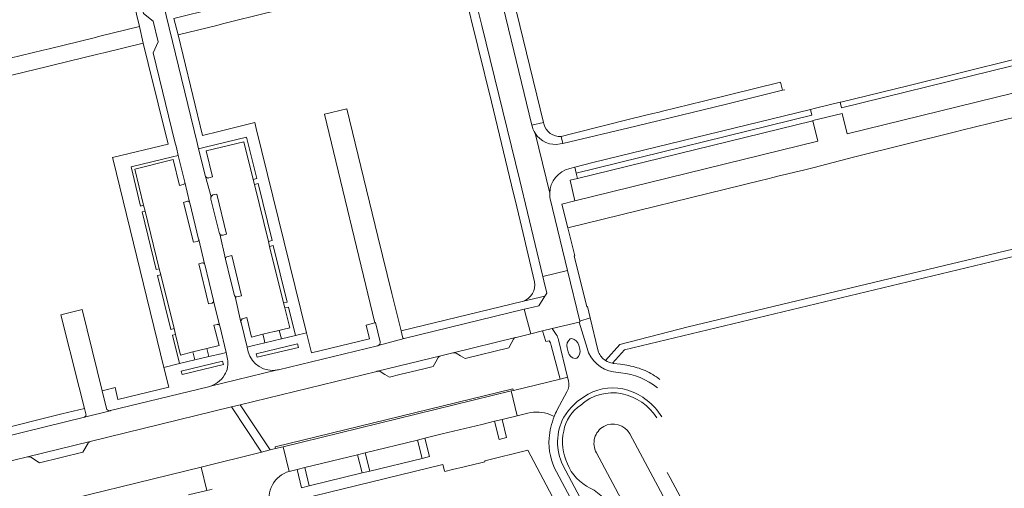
# Model space of a CAD drawing. Extents: x 152048 to 156914, y 461460 to 468786.
# Tile 152 of 256: x 156496 to 156728, y 463505 to 463615. Entities that reach past the tile are written whole.
import ezdxf

# ---------------------------------------------------------------- set-up
doc = ezdxf.new("R2010")
doc.units = 0
doc.header["$LTSCALE"] = 0.75
for name, color, linetype, lineweight in [('B-RO-VH-VERHARDING_ASFALT-GV', 251, 'CONTINUOUS', 18), ('B-RO-VH-VERHARDING_BEDRIJFSVLOERPLAAT-GV', 251, 'CONTINUOUS', 18), ('B-RO-VH-VERHARDING_BETONSTRAATSTEEN-GV', 251, 'CONTINUOUS', 18), ('B-RO-VH-VERHARDING_HALFVERHARDING_GRIND-GV', 251, 'CONTINUOUS', 18), ('B-RO-VH-VERHARDING_STRAATBAKSTEEN-GV', 251, 'CONTINUOUS', 18), ('B-RO-VH-VERHARDING_TEGEL-GV', 251, 'CONTINUOUS', 18)]:
    doc.layers.add(name, color=color, linetype=linetype, lineweight=lineweight)

msp = doc.modelspace()

# ---------------------------------------------------------------- linework, layer by layer
at = {"layer": 'B-RO-VH-VERHARDING_ASFALT-GV'}
for points in [[(156513.47, 463666.44), (156514.126, 463663.589), (156525.575, 463616.815), (156527.842, 463615.053), (156529.028, 463610.196), (156527.825, 463607.605), (156532.931, 463586.711), (156533.265, 463585.33), (156533.715, 463583.467), (156535.232, 463577.194), (156535.234, 463577.186), (156535.237, 463577.171), (156536.337, 463572.523), (156536.442, 463572.358), (156538.504, 463563.807)], [(156540.036, 463578.814), (156538.504, 463585.03), (156538.17, 463586.401), (156519.171, 463664.379)], [(156616.957, 463590.123), (156616.843, 463590.591), (156608.875, 463623.33), (156603.109, 463621.943), (156605.101, 463614.032), (156613.997, 463577.562), (156619.422, 463554.995), (156625.181, 463556.415), (156621.128, 463573.292)], [(156625.747, 463580.421), (156626.911, 463580.697), (156631.151, 463581.779), (156682.301, 463594.291), (156683.455, 463594.573), (156689.288, 463596), (156689.411, 463596.03), (156705.173, 463599.861), (156743.06, 463609.258), (156741.641, 463614.978)], [(156676.266, 463598.927), (156675.707, 463598.788), (156662.611, 463595.538), (156641.263, 463590.385), (156624.103, 463586.306), (156623.51, 463586.165)], [(156617.578, 463588.733), (156621.02, 463574.583)], [(156621.02, 463574.569), (156621.02, 463574.583), (156617.578, 463588.733)], [(156541.446, 463573.773), (156540.143, 463578.522), (156540.074, 463578.662)], [(156543.33, 463565.327), (156541.411, 463573.173)], [(156550.168, 463537.336), (156549.899, 463538.437), (156548.47, 463544.232), (156548.46, 463544.279), (156548.458, 463544.289), (156547.058, 463550.351), (156546.918, 463550.572), (156545.964, 463554.231), (156544.835, 463559.077), (156544.83, 463559.099), (156544.825, 463559.118), (156543.454, 463565.015)], [(156538.523, 463563.725), (156539.876, 463558.027), (156539.947, 463557.845), (156541.995, 463549.354), (156541.997, 463549.344), (156542.001, 463549.327), (156543.412, 463543.582)], [(156613.163, 463540.716), (156616.567, 463541.573), (156614.988, 463547.308), (156586.835, 463540.418), (156580.715, 463538.787)], [(156629.79, 463538.179), (156627.94, 463544.308), (156621.618, 463542.788), (156622.55, 463541.366)], [(156543.412, 463543.582), (156543.488, 463543.4), (156544.953, 463537.146), (156545.315, 463535.599)], [(156580.557, 463532.75), (156595.46, 463536.394), (156598.232, 463537.077), (156598.328, 463537.097), (156612.957, 463540.665)], [(156623.078, 463540.156), (156625.231, 463531.32), (156625.41, 463530.532)], [(156625.811, 463540.344), (156626.214, 463540.428)], [(156580.527, 463538.737), (156557.284, 463533.116), (156557.094, 463533.073)], [(156625.348, 463537.275), (156625.094, 463538.252)], [(156627.838, 463538.894), (156628.077, 463537.944)], [(156627.398, 463535.803), (156626.972, 463535.734)], [(156456.59, 463502.411), (156471.296, 463506.053), (156475.62, 463507.101), (156479.081, 463507.942), (156488.612, 463510.271), (156489.89, 463510.583), (156491.833, 463511.056), (156498.285, 463512.628), (156513.021, 463516.246), (156546.219, 463524.362), (156548.284, 463524.867), (156580.406, 463532.72)], [(156557.094, 463533.073), (156557.045, 463533.063), (156541.004, 463529.128), (156540.812, 463529.069), (156517.791, 463523.489)], [(156541.004, 463529.128), (156557.045, 463533.063)], [(156637.769, 463532.389), (156636.011, 463532.616)], [(156625.049, 463527.901), (156622.781, 463523.652)], [(156517.689, 463523.465), (156511.691, 463521.95), (156482.601, 463514.802), (156482.468, 463514.772), (156474.254, 463512.795), (156465.902, 463510.791), (156437.005, 463503.68), (156431.874, 463502.417), (156422.051, 463500), (156407.683, 463496.493), (156391.089, 463492.405), (156366.787, 463486.465), (156362.032, 463485.324), (156350.879, 463482.648)], [(156639.843, 463518.037), (156656.091, 463487.682), (156659.165, 463489.342), (156659.005, 463489.639), (156649.343, 463507.687), (156648.66, 463508.962)], [(156634.576, 463501.407), (156644.873, 463482.103), (156645.027, 463481.814), (156648.101, 463483.433), (156632.024, 463513.599)], [(156661.192, 463441.206), (156658.159, 463446.669), (156656.367, 463449.86), (156624.126, 463510.691)], [(156622.59, 463509.072), (156653.001, 463452.02)]]:
    msp.add_lwpolyline(points, dxfattribs=at)
for points in [[(156617.578, 463588.733, -0.0670273), (156616.957, 463590.123)], [(156623.51, 463586.165, -0.3136024), (156617.578, 463588.733)], [(156540.074, 463578.662, -0.0526316), (156540.036, 463578.814)], [(156621.02, 463574.583, -0.3417818), (156625.747, 463580.421)], [(156621.128, 463573.292, -0.0516454), (156621.02, 463574.569)], [(156541.411, 463573.173, -0.0819544), (156541.374, 463573.478)], [(156541.374, 463573.478, -0.095045), (156541.446, 463573.773)], [(156543.454, 463565.015, -0.1227829), (156543.33, 463565.327)], [(156538.504, 463563.807, -0.0632382), (156538.523, 463563.725)], [(156612.957, 463540.665, -0.0639926), (156613.163, 463540.716)], [(156622.55, 463541.366, -0.1173664), (156623.078, 463540.156)], [(156625.094, 463538.252, -0.3015863), (156625.811, 463540.344)], [(156626.214, 463540.428, -0.2894233), (156627.838, 463538.894)], [(156557.045, 463533.063, -0.3956873), (156550.168, 463537.336)], [(156580.715, 463538.787, -0.064899), (156580.527, 463538.737)], [(156626.972, 463535.734, -0.2903543), (156625.348, 463537.275)], [(156628.077, 463537.944, -0.28921), (156627.398, 463535.803)], [(156636.011, 463532.616, -0.3022795), (156629.79, 463538.179)], [(156545.315, 463535.599, -0.0933105), (156545.299, 463533.67)], [(156545.299, 463533.67, -0.0930526), (156544.588, 463531.876)], [(156580.406, 463532.72, -0.02675), (156580.557, 463532.75)], [(156646.327, 463528.842, 0.1484835), (156637.769, 463532.389)], [(156542.962, 463530.12, -0.0847594), (156541.004, 463529.128)], [(156544.588, 463531.876, -0.0922532), (156542.962, 463530.12)], [(156625.41, 463530.532, -0.1934196), (156625.049, 463527.901)], [(156630.086, 463527.35, -0.2084242), (156639.389, 463528.287)], [(156639.389, 463528.287, -0.1813637), (156647.336, 463522.057)], [(156624.314, 463521.921, -0.1331168), (156630.086, 463527.35)], [(156638.023, 463527.464, 0.2388985), (156628.312, 463524.78)], [(156646.167, 463521.827, 0.1977523), (156638.023, 463527.464)], [(156517.791, 463523.489, -0.0371613), (156517.689, 463523.465)], [(156622.781, 463523.652, 0.0231216), (156622.094, 463522.136)], [(156628.312, 463524.78, 0.1961957), (156624.307, 463518.685)], [(156622.094, 463522.136, 0.0738966), (156620.884, 463516.995)], [(156624.126, 463510.691, -0.2397164), (156624.314, 463521.921)], [(156624.307, 463518.685, 0.1632962), (156625.172, 463511.012)], [(156632.024, 463513.599, -0.4161844), (156633.712, 463519.769)], [(156633.712, 463519.769, -0.4136605), (156639.843, 463518.037)], [(156620.884, 463516.995, 0.1393226), (156622.59, 463509.072)], [(156625.172, 463511.012, 0.1871826), (156630.566, 463505.299)], [(156630.566, 463505.299, -0.109425), (156633.681, 463502.766)]]:
    msp.add_lwpolyline(points, format="xyb", dxfattribs=at)
at = {"layer": 'B-RO-VH-VERHARDING_BEDRIJFSVLOERPLAAT-GV'}
for points in [[(156611.939, 463528.113), (156612.477, 463528.245), (156612.382, 463528.634), (156556.468, 463514.949), (156556.565, 463514.556), (156558.36, 463515.001)], [(156553.268, 463513.739), (156555.33, 463514.25), (156548.284, 463524.867), (156546.219, 463524.362)]]:
    msp.add_lwpolyline(points, close=True, dxfattribs=at)
at = {"layer": 'B-RO-VH-VERHARDING_BETONSTRAATSTEEN-GV'}
for points in [[(156747.46, 463602.427), (156690.963, 463588.536), (156689.777, 463593.354), (156689.776, 463593.359), (156682.861, 463591.659), (156682.882, 463591.572), (156684.027, 463586.83), (156626.947, 463572.796), (156623.907, 463572.052), (156625.277, 463566.438), (156670.681, 463577.601), (156671.975, 463577.917), (156673.753, 463578.352), (156675.293, 463578.738), (156676.392, 463579.011), (156679.257, 463579.699), (156680.319, 463579.971), (156683.168, 463580.666), (156686.19, 463581.417), (156692.422, 463583.104), (156716.725, 463589.137), (156717.916, 463589.453), (156753.258, 463598.057)], [(156586.424, 463540.865), (156586.073, 463542.262), (156583.924, 463551.055), (156580.653, 463564.442), (156573.325, 463594.427), (156573.32, 463594.449), (156568.069, 463593.171), (156579.954, 463544.149), (156580.048, 463544.175), (156581.166, 463539.681)], [(156549.003, 463545.183), (156549.84, 463545.38), (156550.966, 463540.782), (156553.613, 463541.429), (156556.293, 463542.085), (156556.302, 463542.087), (156559.913, 463542.97), (156558.766, 463547.624), (156558.464, 463548.792), (156555.196, 463562.085), (156554.912, 463563.259), (156551.631, 463576.619), (156551.343, 463577.811), (156549.145, 463586.703), (156540.25, 463584.59), (156541.797, 463578.434), (156540.93, 463578.189)], [(156534.892, 463576.64), (156534.023, 463576.427), (156532.522, 463582.484), (156523.494, 463580.282), (156525.584, 463571.761), (156525.928, 463570.356), (156529.257, 463556.828), (156529.593, 463555.423), (156532.718, 463542.776), (156533.058, 463541.375), (156534.273, 463536.555), (156537.179, 463537.275)], [(156538.176, 463563.258), (156537.287, 463563.058), (156534.98, 463572.416), (156535.868, 463572.694), (156536.03, 463572.699), (156536.184, 463572.647), (156536.337, 463572.523), (156535.237, 463577.171)], [(156540.143, 463578.522), (156541.446, 463573.773)], [(156541.86, 463574.179), (156542.757, 463574.389), (156545.062, 463564.959), (156544.276, 463564.755)], [(156543.454, 463565.015), (156544.825, 463559.118)], [(156541.697, 463548.791), (156540.841, 463548.577), (156538.563, 463558.01), (156539.402, 463558.221), (156539.581, 463558.229), (156539.748, 463558.161), (156539.876, 463558.027), (156538.523, 463563.725)], [(156545.139, 463559.645), (156546.273, 463559.937), (156548.57, 463550.509), (156547.462, 463550.222), (156547.301, 463550.213), (156547.15, 463550.266), (156547.058, 463550.351), (156548.458, 463544.289)], [(156543.281, 463543.71), (156543.412, 463543.582), (156542.001, 463549.327)], [(156516.844, 463524.014), (156515.811, 463528.171), (156511.094, 463547.266), (156506.113, 463545.998), (156510.442, 463528.899), (156511.675, 463524.026), (156512.052, 463522.435), (156511.989, 463522.288), (156511.691, 463521.95)], [(156632.49, 463537.237), (156632.359, 463537.754), (156630.537, 463545.284), (156628.076, 463544.559), (156628.126, 463544.353), (156627.94, 463544.308), (156629.79, 463538.179)], [(156537.179, 463537.275), (156540.465, 463538.09), (156543.31, 463538.795), (156542.093, 463543.547), (156542.929, 463543.772)], [(156622.55, 463541.366), (156621.618, 463542.788), (156619.365, 463542.246), (156620.089, 463539.708), (156620.865, 463539.929)], [(156580.715, 463538.787), (156586.835, 463540.418), (156586.709, 463540.48)], [(156612.957, 463540.665), (156598.328, 463537.097)], [(156600.048, 463536.359), (156601.121, 463535.71), (156611.391, 463538.251), (156611.935, 463539.245), (156612.503, 463540.284)], [(156623.474, 463530.896), (156625.231, 463531.32), (156623.078, 463540.156)], [(156626.214, 463540.428), (156625.811, 463540.344)], [(156599.008, 463536.988), (156600.048, 463536.359)], [(156621.392, 463538.837), (156623.474, 463530.896)], [(156625.094, 463538.252), (156625.348, 463537.275)], [(156628.077, 463537.944), (156627.838, 463538.894)], [(156595.46, 463536.394), (156580.557, 463532.75)], [(156585.78, 463531.978), (156591.415, 463533.354), (156593.621, 463533.893), (156594.237, 463534.935), (156594.838, 463535.953)], [(156626.972, 463535.734), (156627.398, 463535.803)], [(156581.194, 463532.667), (156582.286, 463532.018), (156583.352, 463531.385), (156585.78, 463531.978)], [(156636.011, 463532.616), (156637.769, 463532.389)], [(156637.669, 463534.392), (156636.041, 463534.603)], [(156625.41, 463530.532), (156625.231, 463531.32), (156623.474, 463530.896), (156612.477, 463528.245), (156611.939, 463528.113), (156613.39, 463522.284)], [(156622.781, 463523.652), (156625.049, 463527.901)], [(156511.691, 463521.95), (156517.689, 463523.465)], [(156615.908, 463522.907), (156613.39, 463522.284), (156609.837, 463521.429), (156610.889, 463517.141), (156609.13, 463516.688), (156608.073, 463520.995), (156605.078, 463520.247), (156595.782, 463518.004), (156591.681, 463517.002), (156592.79, 463512.694), (156591.006, 463512.275), (156578.715, 463509.268), (156576.913, 463508.839), (156564.457, 463505.803), (156562.685, 463505.357), (156561.69, 463509.668), (156559.793, 463509.201)], [(156613.39, 463522.284), (156615.908, 463522.907)], [(156621.076, 463522.562), (156622.094, 463522.136)], [(156622.094, 463522.136), (156621.076, 463522.562)], [(156513.021, 463516.246), (156498.285, 463512.628)], [(156499.062, 463512.518), (156501.122, 463511.248), (156511.297, 463513.765), (156512.535, 463515.861)], [(156556.565, 463514.556), (156555.33, 463514.25), (156553.268, 463513.739), (156539.12, 463510.235), (156540.439, 463504.734), (156541.111, 463504.895), (156541.662, 463505.028)], [(156559.793, 463509.201), (156558.36, 463515.001), (156556.565, 463514.556)], [(156562.225, 463502.59), (156595.881, 463510.806), (156596.284, 463509.367), (156596.342, 463509.178), (156598.173, 463509.626), (156600.876, 463510.287), (156605.161, 463511.336), (156605.787, 463511.489), (156605.742, 463511.674), (156615.872, 463514.163), (156622.374, 463501.892)], [(156536.097, 463503.69), (156540.439, 463504.734), (156539.12, 463510.235), (156497.473, 463499.981), (156498.338, 463496.62)], [(156624.126, 463510.691), (156656.367, 463449.86), (156661.071, 463451.331)], [(156653.001, 463452.02), (156622.59, 463509.072)]]:
    msp.add_lwpolyline(points, dxfattribs=at)
for points in [[(156627.543, 463578.052), (156625.813, 463577.629), (156626.947, 463572.796), (156684.027, 463586.83), (156682.882, 463591.572)], [(156619.422, 463554.995), (156619.652, 463554.023), (156620.342, 463551.103), (156619.881, 463550.386), (156618.442, 463548.148), (156615.77, 463547.498), (156614.988, 463547.308), (156616.567, 463541.573), (156619.365, 463542.246), (156621.618, 463542.788), (156627.94, 463544.308), (156628.126, 463544.353), (156628.076, 463544.559), (156625.181, 463556.415)], [(156589.921, 463516.543), (156591.681, 463517.002), (156595.782, 463518.004), (156605.078, 463520.247), (156608.073, 463520.995), (156609.837, 463521.429), (156613.39, 463522.284), (156611.939, 463528.113), (156558.36, 463515.001), (156559.793, 463509.201), (156561.69, 463509.668), (156563.431, 463510.119), (156575.827, 463513.137), (156577.61, 463513.551)], [(156591.006, 463512.275), (156589.921, 463516.543), (156577.61, 463513.551), (156578.715, 463509.268)], [(156576.913, 463508.839), (156575.827, 463513.137), (156563.431, 463510.119), (156564.457, 463505.803)]]:
    msp.add_lwpolyline(points, close=True, dxfattribs=at)
for points in [[(156535.237, 463577.171, -0.4086726), (156534.892, 463576.64)], [(156540.359, 463578.298, -0.1090553), (156540.143, 463578.522)], [(156540.632, 463578.183, -0.107255), (156540.359, 463578.298)], [(156540.93, 463578.189, -0.1006308), (156540.632, 463578.183)], [(156541.446, 463573.773, -0.0893671), (156541.615, 463574.015)], [(156541.615, 463574.015, -0.0903119), (156541.86, 463574.179)], [(156543.702, 463564.789, -0.1222955), (156543.454, 463565.015)], [(156543.984, 463564.707, -0.1141366), (156543.702, 463564.789)], [(156544.276, 463564.755, -0.1099952), (156543.984, 463564.707)], [(156538.523, 463563.725, -0.4004809), (156538.176, 463563.258)], [(156544.825, 463559.118, -0.3765688), (156545.139, 463559.645)], [(156542.001, 463549.327, -0.3764118), (156541.697, 463548.791)], [(156548.458, 463544.289, -0.3729789), (156549.003, 463545.183)], [(156542.929, 463543.772, -0.1208216), (156543.111, 463543.776)], [(156543.111, 463543.776, -0.1283387), (156543.281, 463543.71)], [(156581.166, 463539.681, -0.3724877), (156580.715, 463538.787)], [(156586.709, 463540.48, -0.265985), (156586.424, 463540.865)], [(156612.503, 463540.284, -0.1736863), (156612.957, 463540.665)], [(156620.865, 463539.929, -0.1254162), (156621.392, 463538.837)], [(156623.078, 463540.156, 0.1173664), (156622.55, 463541.366)], [(156625.811, 463540.344, 0.3015863), (156625.094, 463538.252)], [(156627.838, 463538.894, 0.2894233), (156626.214, 463540.428)], [(156598.328, 463537.097, -0.163283), (156599.008, 463536.988)], [(156625.348, 463537.275, 0.2903543), (156626.972, 463535.734)], [(156627.398, 463535.803, 0.28921), (156628.077, 463537.944)], [(156629.79, 463538.179, 0.3022795), (156636.011, 463532.616)], [(156634.11, 463535.3, -0.1476016), (156632.49, 463537.237)], [(156594.838, 463535.953, -0.1757864), (156595.46, 463536.394)], [(156635.796, 463534.637, -0.1050624), (156634.11, 463535.3)], [(156580.557, 463532.75, -0.1365102), (156581.194, 463532.667)], [(156636.041, 463534.603, -0.0165738), (156635.796, 463534.637)], [(156639.63, 463534.065, 0.0238981), (156637.669, 463534.392)], [(156637.769, 463532.389, -0.1484835), (156646.327, 463528.842)], [(156643.472, 463532.906, 0.0549444), (156639.63, 463534.065)], [(156646.915, 463530.846, 0.0564648), (156643.472, 463532.906)], [(156625.049, 463527.901, 0.1934196), (156625.41, 463530.532)], [(156639.389, 463528.287, 0.2084242), (156630.086, 463527.35)], [(156647.336, 463522.057, 0.1813637), (156639.389, 463528.287)], [(156630.086, 463527.35, 0.1331168), (156624.314, 463521.921)], [(156628.312, 463524.78, -0.2388985), (156638.023, 463527.464)], [(156638.023, 463527.464, -0.1977523), (156646.167, 463521.827)], [(156517.689, 463523.465, -0.3916878), (156516.844, 463524.014)], [(156615.908, 463522.907, -0.1573107), (156621.076, 463522.562)], [(156621.076, 463522.562, 0.1573107), (156615.908, 463522.907)], [(156622.094, 463522.136, -0.0231216), (156622.781, 463523.652)], [(156624.307, 463518.685, -0.1961957), (156628.312, 463524.78)], [(156620.884, 463516.995, -0.0738966), (156622.094, 463522.136)], [(156624.314, 463521.921, 0.2397164), (156624.126, 463510.691)], [(156625.172, 463511.012, -0.1632962), (156624.307, 463518.685)], [(156512.535, 463515.861, -0.169029), (156513.021, 463516.246)], [(156622.59, 463509.072, -0.1393226), (156620.884, 463516.995)], [(156498.285, 463512.628, -0.1749869), (156499.062, 463512.518)], [(156559.793, 463509.201, 0.4308713), (156555.413, 463500.99)], [(156555.413, 463500.99, -0.4308713), (156559.793, 463509.201)], [(156630.566, 463505.299, -0.1871826), (156625.172, 463511.012)], [(156633.681, 463502.766, 0.109425), (156630.566, 463505.299)]]:
    msp.add_lwpolyline(points, format="xyb", dxfattribs=at)
at = {"layer": 'B-RO-VH-VERHARDING_HALFVERHARDING_GRIND-GV'}
msp.add_lwpolyline([(156635.796, 463534.637), (156638.634, 463537.805), (156761.995, 463567.369), (156761.599, 463569.017), (156761.001, 463568.874), (156653.56, 463543.152), (156637.479, 463539.065), (156634.11, 463535.3)], dxfattribs=at)
msp.add_lwpolyline([(156634.11, 463535.3, 0.1050624), (156635.796, 463534.637)], format="xyb", dxfattribs=at)
at = {"layer": 'B-RO-VH-VERHARDING_STRAATBAKSTEEN-GV'}
for points in [[(156619.625, 463590.897), (156619.547, 463591.218), (156616.843, 463590.591), (156616.957, 463590.123)], [(156624.103, 463586.306), (156623.75, 463587.945)], [(156623.51, 463586.165), (156624.103, 463586.306)]]:
    msp.add_lwpolyline(points, dxfattribs=at)
for points in [[(156623.75, 463587.945, -0.3664259), (156619.625, 463590.897)], [(156616.957, 463590.123, 0.0670273), (156617.578, 463588.733)], [(156617.578, 463588.733, 0.3136024), (156623.51, 463586.165)]]:
    msp.add_lwpolyline(points, format="xyb", dxfattribs=at)
at = {"layer": 'B-RO-VH-VERHARDING_TEGEL-GV'}
for points in [[(156594.409, 463682.762), (156594.704, 463681.559), (156595.882, 463676.718), (156607.721, 463628.071), (156608.875, 463623.33), (156616.843, 463590.591), (156619.547, 463591.218), (156611.559, 463624.072), (156611.17, 463625.672), (156616.993, 463627.074), (156633.112, 463630.988), (156632.773, 463632.428), (156614.795, 463628.043), (156610.829, 463627.064), (156605.49, 463648.865), (156597.595, 463681.653), (156597.062, 463683.842), (156596.814, 463684.866)], [(156519.171, 463664.379), (156538.17, 463586.401), (156538.504, 463585.03), (156540.055, 463585.403), (156549.767, 463587.738), (156552.186, 463578.04), (156551.343, 463577.811), (156551.631, 463576.619), (156552.504, 463576.865), (156555.768, 463563.474), (156554.912, 463563.259), (156555.196, 463562.085), (156556.042, 463562.283), (156559.321, 463549.022), (156558.464, 463548.792), (156558.766, 463547.624), (156559.595, 463547.824), (156561.257, 463541.12), (156563.845, 463541.755), (156552.018, 463589.843), (156551.676, 463591.234), (156543.215, 463589.13), (156539.426, 463588.188), (156534.849, 463606.996), (156533.68, 463611.8), (156532.713, 463615.642)], [(156517.97, 463641.199), (156524.644, 463613.808), (156525.489, 463609.85), (156526.656, 463605.123), (156531.346, 463586.13), (156518.258, 463583.009), (156518.558, 463581.784), (156519.183, 463579.237), (156530.363, 463533.648), (156534.004, 463534.541), (156532.327, 463541.199), (156533.058, 463541.375), (156532.718, 463542.776), (156531.98, 463542.588), (156528.867, 463555.261), (156529.593, 463555.423), (156529.257, 463556.828), (156528.526, 463556.657), (156525.207, 463570.182), (156525.928, 463570.356), (156525.584, 463571.761), (156524.858, 463571.587), (156522.61, 463580.791), (156532.364, 463583.141), (156533.715, 463583.467), (156533.265, 463585.33), (156532.931, 463586.711), (156527.825, 463607.605), (156529.028, 463610.196), (156527.842, 463615.053), (156525.575, 463616.815)], [(156603.109, 463621.943), (156601.926, 463626.644), (156601.423, 463628.64), (156599.441, 463628.142), (156600.919, 463622.159), (156607.321, 463596.053), (156612.529, 463574.557), (156612.891, 463573.062), (156614.494, 463566.444), (156617.456, 463553.787)], [(156614.838, 463549.199), (156619.881, 463550.386), (156620.342, 463551.103), (156619.652, 463554.023), (156619.422, 463554.995), (156613.997, 463577.562), (156605.101, 463614.032), (156603.109, 463621.943)], [(156745.052, 463609.752), (156744.598, 463609.64), (156744.959, 463608.269), (156689.566, 463594.694), (156689.288, 463596), (156683.455, 463594.573), (156682.301, 463594.291), (156682.6, 463592.95), (156627.23, 463579.343), (156627.543, 463578.052), (156682.882, 463591.572), (156682.861, 463591.659), (156689.776, 463593.359), (156689.777, 463593.354)], [(156626.947, 463572.796), (156625.813, 463577.629), (156627.543, 463578.052), (156627.23, 463579.343), (156626.911, 463580.697), (156625.747, 463580.421)], [(156621.02, 463574.583), (156621.02, 463574.569)], [(156621.128, 463573.292), (156625.181, 463556.415), (156628.076, 463544.559), (156630.537, 463545.284), (156629.891, 463547.95), (156629.738, 463547.912), (156626.805, 463559.867), (156626.896, 463559.889), (156625.547, 463565.535), (156625.5, 463565.523), (156625.277, 463566.438), (156623.907, 463572.052), (156626.947, 463572.796)], [(156586.709, 463540.48), (156586.835, 463540.418), (156614.988, 463547.308), (156615.77, 463547.498), (156618.442, 463548.148), (156619.881, 463550.386), (156614.838, 463549.199), (156614.824, 463549.193), (156586.073, 463542.262)], [(156581.166, 463539.681), (156580.048, 463544.175), (156579.954, 463544.149), (156577.845, 463543.573), (156578.632, 463540.391), (156565.005, 463537.04), (156563.845, 463541.755), (156561.257, 463541.12), (156557.956, 463540.34), (156554.076, 463539.424), (156551.434, 463538.8), (156549.899, 463538.437), (156550.168, 463537.336)], [(156586.073, 463542.262), (156586.424, 463540.865)], [(156545.315, 463535.599), (156544.953, 463537.146), (156543.769, 463536.864), (156540.911, 463536.184), (156537.634, 463535.405), (156534.004, 463534.541)], [(156557.045, 463533.063), (156557.094, 463533.073), (156557.284, 463533.116), (156580.527, 463538.737)], [(156534.004, 463534.541), (156530.363, 463533.648), (156531.492, 463529.045), (156519.55, 463526.129), (156518.866, 463528.909), (156516.488, 463528.335), (156515.811, 463528.171), (156516.844, 463524.014)], [(156517.791, 463523.489), (156540.812, 463529.069), (156541.004, 463529.128)], [(156482.468, 463514.772), (156482.601, 463514.802), (156511.691, 463521.95), (156511.989, 463522.288), (156512.052, 463522.435), (156511.675, 463524.026), (156506.345, 463522.703)], [(156506.345, 463522.703), (156501.028, 463521.383), (156499.785, 463521.074), (156489.282, 463518.467), (156488.034, 463518.157), (156482.293, 463516.731), (156482.213, 463516.715), (156482.115, 463516.691), (156477.917, 463515.671)]]:
    msp.add_lwpolyline(points, dxfattribs=at)
for points in [[(156575.696, 463626.329), (156575.703, 463626.3), (156567.225, 463624.203), (156565.939, 463623.884), (156555.265, 463621.236), (156554.101, 463620.947), (156543.407, 463618.295), (156542.187, 463617.992), (156532.713, 463615.642), (156533.68, 463611.8), (156542.777, 463614.041), (156544.124, 463614.376), (156554.864, 463617.046), (156556.037, 463617.337), (156566.706, 463619.989), (156567.992, 463620.309), (156575.583, 463622.195), (156577.076, 463622.567), (156599.441, 463628.142), (156601.423, 463628.64), (156600.451, 463632.502), (156593.396, 463630.729)], [(156484.705, 463599.92), (156491.074, 463601.479), (156492.358, 463601.793), (156503.012, 463604.391), (156504.269, 463604.696), (156514.841, 463607.264), (156516.217, 463607.598), (156525.489, 463609.85), (156524.644, 463613.808), (156515.303, 463611.498), (156513.915, 463611.155), (156503.399, 463608.57), (156501.974, 463608.223), (156491.543, 463605.684), (156490.223, 463605.363), (156484.565, 463603.986), (156483.115, 463603.633), (156468.052, 463599.951), (156458.44, 463597.568), (156459.407, 463593.726), (156483.182, 463599.547)], [(156623.75, 463587.945), (156624.103, 463586.306), (156641.263, 463590.385), (156662.611, 463595.538), (156675.707, 463598.788), (156675.253, 463600.695), (156657.146, 463596.196), (156647.557, 463593.879), (156646.736, 463593.681), (156645.274, 463593.328), (156640.439, 463592.161), (156626.447, 463588.626)], [(156553.613, 463541.429), (156553.806, 463540.593), (156554.076, 463539.424), (156557.956, 463540.34), (156557.457, 463542.36), (156556.302, 463542.087), (156556.293, 463542.085)], [(156540.465, 463538.09), (156537.179, 463537.275), (156537.634, 463535.405), (156540.911, 463536.184)], [(156561.718, 463539.189), (156561.939, 463538.336), (156552.253, 463536.021), (156552.053, 463536.87)], [(156534.428, 463532.788), (156544.148, 463535.144), (156544.346, 463534.325), (156534.611, 463532.013)]]:
    msp.add_lwpolyline(points, close=True, dxfattribs=at)
for points in [[(156625.747, 463580.421, 0.3417818), (156621.02, 463574.583)], [(156621.02, 463574.569, 0.0516454), (156621.128, 463573.292)], [(156617.456, 463553.787, -0.3530572), (156614.838, 463549.199)], [(156580.715, 463538.787, 0.3724877), (156581.166, 463539.681)], [(156586.424, 463540.865, 0.265985), (156586.709, 463540.48)], [(156550.168, 463537.336, 0.3956873), (156557.045, 463533.063)], [(156580.527, 463538.737, 0.064899), (156580.715, 463538.787)], [(156545.299, 463533.67, 0.0933105), (156545.315, 463535.599)], [(156544.588, 463531.876, 0.0930526), (156545.299, 463533.67)], [(156541.004, 463529.128, 0.0847594), (156542.962, 463530.12)], [(156542.962, 463530.12, 0.0922532), (156544.588, 463531.876)], [(156516.844, 463524.014, 0.3916878), (156517.689, 463523.465)], [(156517.689, 463523.465, 0.0371613), (156517.791, 463523.489)]]:
    msp.add_lwpolyline(points, format="xyb", dxfattribs=at)

doc.saveas('drawing.dxf')
